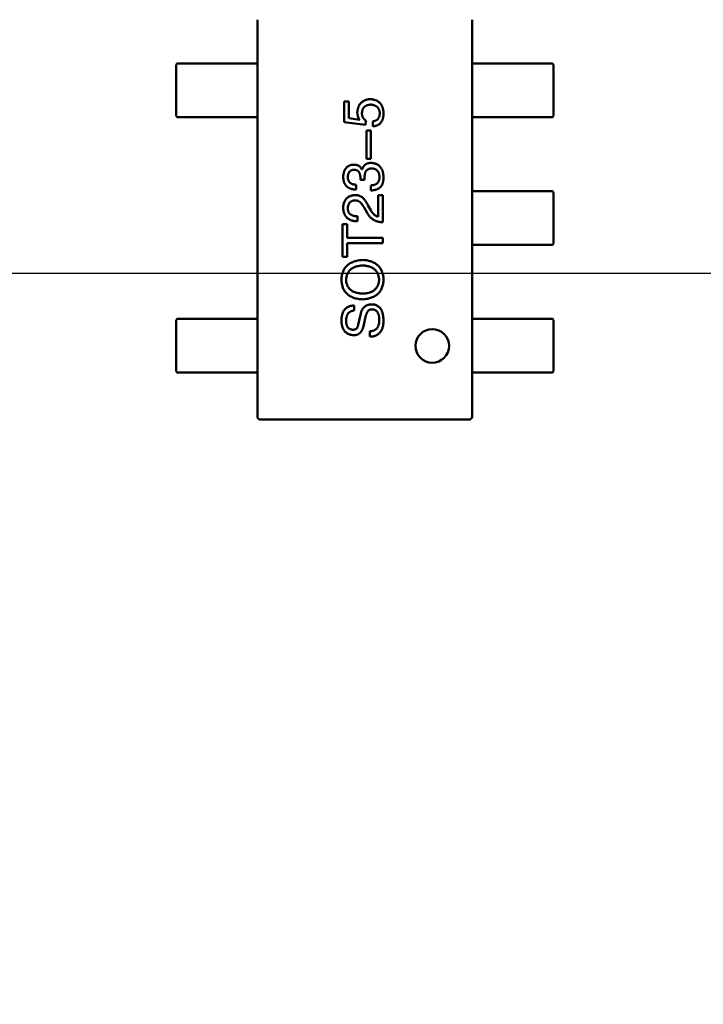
# Model space of a CAD drawing. Header units: millimetres. Extents: x 37 to 395, y 164 to 266.
# Tile 34 of 47: x 351.41 to 356.5, y 192.19 to 199.52. Entities that reach past the tile are written whole.
import ezdxf

# ---------------------------------------------------------------- set-up
doc = ezdxf.new("R2010")
doc.units = ezdxf.units.MM
doc.header["$LTSCALE"] = 0.75
doc.layers.add('Visible', color=7, linetype='Continuous', lineweight=50)
doc.layers.add('尺寸标注', color=3, linetype='Continuous', lineweight=25)
doc.styles.get("Standard").update_dxf_attribs({"font": 'arial.ttf'})
doc.dimstyles.new('Dim-ISO-25', dxfattribs={"dimtxt": 3.5, "dimasz": 3.5, "dimexe": 2.1, "dimexo": 2.1, "dimgap": 1.4, "dimtad": 1, "dimzin": 12, "dimdsep": 46, "dimtxsty": 'Standard', "dimcen": 0, "dimazin": 3, "dimtp": 0.1, "dimtm": 0.1, "dimtfac": 0.714286, "dimtmove": 0, "dimatfit": 3, "dimfxl": 1, "dimtzin": 12, "dimarcsym": 0})

# ---------------------------------------------------------------- blocks, each defined once
blk = doc.blocks.new('*D18')
at = {"layer": 'Defpoints', "color": 0, "transparency": 16777216}
for p in [(324.3693, 197.6323), (358.7844, 187.7224), (374.5892, 187.7224)]:
    blk.add_point(p, dxfattribs=at)
at = {"layer": '尺寸标注', "color": 0, "lineweight": -2, "transparency": 16777216}
for p, q in [((326.4693, 197.6323), (376.6892, 197.6323)), ((374.5892, 194.1323), (374.5892, 191.2224)), ((360.8844, 187.7224), (376.6892, 187.7224))]:
    blk.add_line(p, q, dxfattribs=at)
at = {"layer": '尺寸标注', "color": 0, "transparency": 16777216}
for points in [[(374.0059, 194.1323), (375.1726, 194.1323), (374.5892, 197.6323)], [(374.0059, 191.2224), (375.1726, 191.2224), (374.5892, 187.7224)]]:
    blk.add_solid(points, dxfattribs=at)
at = {"layer": '尺寸标注', "color": 0, "transparency": 16777216, "insert": (371.9128, 192.6773), "char_height": 2.5, "attachment_point": 5, "rotation": 90}
blk.add_mtext('9.9', dxfattribs=at)
blk = doc.blocks.new('*D20')
at = {"layer": 'Defpoints', "color": 0, "transparency": 16777216}
for p in [(318.6376, 220.4329), (358.784, 187.735), (392.6929, 187.735)]:
    blk.add_point(p, dxfattribs=at)
at = {"layer": '尺寸标注', "color": 0, "lineweight": -2, "transparency": 16777216}
for p, q in [((320.7376, 220.4329), (394.7929, 220.4329)), ((392.6929, 216.9329), (392.6929, 191.235)), ((360.884, 187.735), (394.7929, 187.735))]:
    blk.add_line(p, q, dxfattribs=at)
at = {"layer": '尺寸标注', "color": 0, "transparency": 16777216}
for points in [[(392.1096, 216.9329), (393.2763, 216.9329), (392.6929, 220.4329)], [(392.1096, 191.235), (393.2763, 191.235), (392.6929, 187.735)]]:
    blk.add_solid(points, dxfattribs=at)
at = {"layer": '尺寸标注', "color": 0, "transparency": 16777216, "insert": (390.0156, 204.0839), "char_height": 2.5, "attachment_point": 5, "rotation": 90}
blk.add_mtext('32.7', dxfattribs=at)

msp = doc.modelspace()

# ---------------------------------------------------------------- linework, layer by layer
at = {"layer": 'Visible'}
for p, q in [((353.177, 199.5189), (353.177, 199.5194)), ((353.177, 199.5189), (353.177, 196.5689)), ((354.777, 199.5194), (354.777, 199.5189)), ((354.777, 196.5689), (354.777, 199.5189)), ((352.5736, 198.8039), (352.5736, 199.1839)), ((352.5836, 199.1939), (352.7331, 199.1939)), ((352.7331, 199.1939), (352.7907, 199.1939)), ((352.7907, 199.1939), (352.9548, 199.1939)), ((353.138, 199.1939), (352.9548, 199.1939)), ((353.177, 199.1939), (353.138, 199.1939)), ((353.177, 199.1839), (353.177, 198.8039)), ((354.816, 199.1939), (354.777, 199.1939)), ((354.777, 198.8039), (354.777, 199.1839)), ((354.9992, 199.1939), (354.816, 199.1939)), ((354.9992, 199.1939), (355.1633, 199.1939)), ((355.1633, 199.1939), (355.221, 199.1939)), ((355.221, 199.1939), (355.3704, 199.1939)), ((355.3804, 199.1839), (355.3804, 198.8039)), ((353.8587, 198.9107), (353.8226, 198.9107)), ((353.8226, 198.9107), (353.8226, 198.7582)), ((353.8587, 198.7861), (353.8587, 198.9107)), ((352.7331, 198.7939), (352.5836, 198.7939)), ((352.7907, 198.7939), (352.7331, 198.7939)), ((352.9548, 198.7939), (352.7907, 198.7939)), ((352.9548, 198.7939), (353.138, 198.7939)), ((353.138, 198.7939), (353.177, 198.7939)), ((353.9816, 198.7369), (353.8226, 198.7582)), ((353.8587, 198.7861), (353.939, 198.7746)), ((353.9833, 198.768), (353.9816, 198.7369)), ((354.0374, 198.7631), (354.0374, 198.7254)), ((354.777, 198.7939), (354.816, 198.7939)), ((354.816, 198.7939), (354.9992, 198.7939)), ((355.1633, 198.7939), (354.9992, 198.7939)), ((355.221, 198.7939), (355.1633, 198.7939)), ((355.3704, 198.7939), (355.221, 198.7939)), ((353.9898, 198.6954), (353.9898, 198.4839)), ((354.021, 198.6954), (353.9898, 198.6954)), ((354.021, 198.4839), (354.021, 198.6954)), ((353.9898, 198.4839), (354.021, 198.4839)), ((353.957, 198.4048), (353.9554, 198.4048)), ((353.9439, 198.3475), (353.9439, 198.3278)), ((353.9439, 198.3278), (353.9751, 198.3278)), ((353.9751, 198.3278), (353.9751, 198.3458)), ((353.9128, 198.2556), (353.9128, 198.2917)), ((354.021, 198.2868), (354.021, 198.2491)), ((354.816, 198.2439), (354.777, 198.2439)), ((354.777, 197.8539), (354.777, 198.2339)), ((354.9992, 198.2439), (354.816, 198.2439)), ((354.9992, 198.2439), (355.1633, 198.2439)), ((355.1633, 198.2439), (355.221, 198.2439)), ((355.221, 198.2439), (355.3704, 198.2439)), ((355.3804, 198.2339), (355.3804, 197.8539)), ((354.0767, 198.2143), (354.0767, 198.0536)), ((354.1111, 198.2143), (354.0767, 198.2143)), ((354.1111, 198.0127), (354.1111, 198.2143)), ((353.9947, 198.0815), (353.9718, 198.1209)), ((354.0029, 198.134), (354.021, 198.1028)), ((353.9226, 198.0192), (353.9226, 198.0569)), ((353.8111, 197.9978), (353.8111, 197.7552)), ((353.8455, 197.9978), (353.8111, 197.9978)), ((353.8455, 197.8961), (353.8455, 197.9978)), ((354.1111, 197.8961), (353.8455, 197.8961)), ((354.1111, 197.8568), (354.1111, 197.8961)), ((353.8455, 197.8568), (354.1111, 197.8568)), ((353.8455, 197.7552), (353.8455, 197.8568)), ((354.777, 197.8439), (354.816, 197.8439)), ((354.816, 197.8439), (354.9992, 197.8439)), ((355.1633, 197.8439), (354.9992, 197.8439)), ((355.221, 197.8439), (355.1633, 197.8439)), ((355.3704, 197.8439), (355.221, 197.8439)), ((353.8111, 197.7552), (353.8455, 197.7552)), ((353.898, 197.3555), (353.898, 197.3932)), ((352.5736, 196.9039), (352.5736, 197.2839)), ((352.5836, 197.2939), (352.7331, 197.2939)), ((352.7331, 197.2939), (352.7907, 197.2939)), ((352.7907, 197.2939), (352.9548, 197.2939)), ((353.138, 197.2939), (352.9548, 197.2939)), ((353.177, 197.2939), (353.138, 197.2939)), ((353.177, 197.2839), (353.177, 196.9039)), ((353.9275, 197.249), (353.9472, 197.3342)), ((353.98, 197.2982), (353.9669, 197.2359)), ((354.816, 197.2939), (354.777, 197.2939)), ((354.777, 196.9039), (354.777, 197.2839)), ((354.9992, 197.2939), (354.816, 197.2939)), ((354.9992, 197.2939), (355.1633, 197.2939)), ((355.1633, 197.2939), (355.221, 197.2939)), ((355.221, 197.2939), (355.3704, 197.2939)), ((355.3804, 197.2839), (355.3804, 196.9039)), ((354.0144, 197.2014), (354.0144, 197.1621)), ((352.7331, 196.8939), (352.5836, 196.8939)), ((352.7907, 196.8939), (352.7331, 196.8939)), ((352.9548, 196.8939), (352.7907, 196.8939)), ((352.9548, 196.8939), (353.138, 196.8939)), ((353.138, 196.8939), (353.177, 196.8939)), ((354.777, 196.8939), (354.816, 196.8939)), ((354.816, 196.8939), (354.9992, 196.8939)), ((355.1633, 196.8939), (354.9992, 196.8939)), ((355.221, 196.8939), (355.1633, 196.8939)), ((355.3704, 196.8939), (355.221, 196.8939)), ((353.177, 196.5685), (353.177, 196.5689)), ((354.777, 196.5689), (354.777, 196.5685)), ((353.202, 196.5439), (353.2016, 196.5439)), ((353.202, 196.5439), (354.752, 196.5439)), ((354.7525, 196.5439), (354.752, 196.5439))]:
    msp.add_line(p, q, dxfattribs=at)
at = {"layer": 'Visible', "extrusion": (0, 0, -1)}
msp.add_circle((-354.4787, 197.0923), 0.125, dxfattribs=at)
for centre, start, end in [((-352.5836, 199.1839), 360, 90), ((-355.3704, 199.1839), 90, 180), ((-352.5836, 198.8039), 270, 360), ((-355.3704, 198.8039), 180, 270), ((-355.3704, 198.2339), 90, 180), ((-355.3704, 197.8539), 180, 270), ((-352.5836, 197.2839), 360, 90), ((-355.3704, 197.2839), 90, 180), ((-352.5836, 196.9039), 270, 360), ((-355.3704, 196.9039), 180, 270)]:
    msp.add_arc(centre, 0.01, start, end, dxfattribs=at)
at = {"layer": 'Visible'}
for centre, radius, start, end in [((354.0131, 198.8293), 0.0921, 179.37068, 216.44671), ((353.202, 196.5689), 0.025, 181.04325, 268.95676), ((354.752, 196.5689), 0.025, 271.04325, 358.95676)]:
    msp.add_arc(centre, radius, start, end, dxfattribs=at)
for points, knots in [([(353.921, 198.8303), (353.9214, 198.8341), (353.9221, 198.8413), (353.9241, 198.8518), (353.9266, 198.8617), (353.9298, 198.8708), (353.9336, 198.8793), (353.9379, 198.8872), (353.9431, 198.8944), (353.9487, 198.9009), (353.955, 198.9068), (353.9619, 198.912), (353.9694, 198.9164), (353.9775, 198.9203), (353.9863, 198.9234), (353.9957, 198.9259), (354.0056, 198.9277), (354.0125, 198.9284), (354.016, 198.9287)], [0, 0, 0, 0, 0.074169, 0.144191, 0.211174, 0.274715, 0.33616, 0.395289, 0.452703, 0.509444, 0.565799, 0.622393, 0.679639, 0.738541, 0.799819, 0.863216, 0.929944, 1, 1, 1, 1]), ([(354.016, 198.9287), (354.02, 198.9283), (354.0277, 198.9276), (354.039, 198.9258), (354.0494, 198.923), (354.0591, 198.9197), (354.0681, 198.9156), (354.0762, 198.9106), (354.0837, 198.9049), (354.0904, 198.8985), (354.0962, 198.8913), (354.1014, 198.8834), (354.1058, 198.8747), (354.1094, 198.8653), (354.1122, 198.8551), (354.1142, 198.8442), (354.1156, 198.8326), (354.1159, 198.8246), (354.116, 198.8205)], [0, 0, 0, 0, 0.072059, 0.140306, 0.204979, 0.266634, 0.325874, 0.383142, 0.43925, 0.494606, 0.550243, 0.607052, 0.665283, 0.725601, 0.788702, 0.855342, 0.925663, 1, 1, 1, 1]), ([(354.021, 198.8877), (354.0184, 198.8875), (354.0135, 198.8872), (354.0064, 198.8861), (353.9997, 198.8846), (353.9936, 198.8826), (353.9878, 198.8802), (353.9825, 198.8773), (353.9777, 198.874), (353.9733, 198.8702), (353.9694, 198.8659), (353.966, 198.8612), (353.9631, 198.856), (353.9606, 198.8504), (353.9585, 198.8444), (353.957, 198.8379), (353.9559, 198.831), (353.9556, 198.8262), (353.9554, 198.8238)], [0, 0, 0, 0, 0.073549, 0.143536, 0.210228, 0.273048, 0.333445, 0.391906, 0.448817, 0.504546, 0.560621, 0.616911, 0.67411, 0.733659, 0.795545, 0.859934, 0.928168, 1, 1, 1, 1]), ([(353.9554, 198.8238), (353.9555, 198.821), (353.9556, 198.8155), (353.957, 198.8074), (353.9592, 198.7998), (353.9622, 198.7926), (353.9662, 198.7857), (353.971, 198.7794), (353.9767, 198.7733), (353.981, 198.7698), (353.9833, 198.768)], [0, 0, 0, 0, 0.129611, 0.255135, 0.377151, 0.497362, 0.617547, 0.740801, 0.867529, 1, 1, 1, 1]), ([(354.0882, 198.8271), (354.0879, 198.8293), (354.0874, 198.8337), (354.0862, 198.8401), (354.0844, 198.8461), (354.0822, 198.8517), (354.0796, 198.857), (354.0765, 198.8618), (354.0729, 198.8662), (354.069, 198.8702), (354.0645, 198.8738), (354.0596, 198.877), (354.0543, 198.8798), (354.0485, 198.8822), (354.0422, 198.8842), (354.0356, 198.8858), (354.0284, 198.887), (354.0235, 198.8875), (354.021, 198.8877)], [0, 0, 0, 0, 0.067726, 0.132546, 0.194993, 0.254797, 0.312461, 0.369383, 0.42535, 0.481426, 0.538244, 0.596335, 0.656445, 0.71861, 0.783506, 0.852071, 0.923924, 1, 1, 1, 1]), ([(354.0374, 198.7631), (354.0394, 198.7634), (354.0434, 198.7641), (354.0492, 198.7654), (354.0546, 198.7673), (354.0596, 198.7694), (354.0642, 198.7721), (354.0684, 198.7751), (354.0721, 198.7785), (354.0756, 198.7823), (354.0786, 198.7865), (354.0811, 198.7912), (354.0833, 198.7962), (354.0851, 198.8016), (354.0865, 198.8074), (354.0874, 198.8136), (354.0881, 198.8202), (354.0881, 198.8247), (354.0882, 198.8271)], [0, 0, 0, 0, 0.06824, 0.133365, 0.195311, 0.254979, 0.31258, 0.369355, 0.42502, 0.480685, 0.537071, 0.594926, 0.654594, 0.71717, 0.782295, 0.851087, 0.923352, 1, 1, 1, 1]), ([(354.116, 198.8205), (354.1159, 198.817), (354.1157, 198.8101), (354.1146, 198.8002), (354.1129, 198.7908), (354.1107, 198.7821), (354.1078, 198.7739), (354.1043, 198.7664), (354.1004, 198.7595), (354.0956, 198.7533), (354.0905, 198.7475), (354.0846, 198.7426), (354.0782, 198.7381), (354.0711, 198.7343), (354.0635, 198.7311), (354.0553, 198.7285), (354.0466, 198.7266), (354.0405, 198.7258), (354.0374, 198.7254)], [0, 0, 0, 0, 0.07675, 0.149009, 0.217978, 0.283063, 0.345633, 0.405367, 0.463029, 0.519693, 0.575209, 0.63084, 0.687188, 0.744755, 0.80458, 0.866456, 0.931455, 1, 1, 1, 1]), ([(353.957, 198.4048), (353.9577, 198.4068), (353.9589, 198.4107), (353.9612, 198.4163), (353.9638, 198.4215), (353.9666, 198.4263), (353.9699, 198.4308), (353.9733, 198.4348), (353.9771, 198.4385), (353.9811, 198.4418), (353.9855, 198.4447), (353.9902, 198.4472), (353.9951, 198.4493), (354.0004, 198.451), (354.0059, 198.4524), (354.0118, 198.4533), (354.0179, 198.4539), (354.0221, 198.454), (354.0242, 198.454)], [0, 0, 0, 0, 0.069445, 0.136039, 0.200011, 0.261745, 0.322328, 0.381403, 0.438864, 0.496655, 0.554398, 0.612391, 0.672266, 0.733005, 0.79604, 0.861293, 0.928785, 1, 1, 1, 1]), ([(354.0242, 198.454), (354.0278, 198.4538), (354.0348, 198.4532), (354.0449, 198.4514), (354.0544, 198.449), (354.0631, 198.4457), (354.0713, 198.4417), (354.0787, 198.4369), (354.0855, 198.4313), (354.0916, 198.425), (354.097, 198.4179), (354.1018, 198.41), (354.1059, 198.4015), (354.1092, 198.3921), (354.112, 198.382), (354.1141, 198.3712), (354.1155, 198.3596), (354.1158, 198.3516), (354.116, 198.3475)], [0, 0, 0, 0, 0.068236, 0.132937, 0.194125, 0.253174, 0.310181, 0.365986, 0.421096, 0.476216, 0.532352, 0.590232, 0.649824, 0.71274, 0.778406, 0.848058, 0.921922, 1, 1, 1, 1]), ([(353.816, 198.3507), (353.8162, 198.3542), (353.8165, 198.3609), (353.8179, 198.3706), (353.8196, 198.3797), (353.822, 198.3882), (353.8248, 198.3961), (353.8283, 198.4033), (353.8322, 198.41), (353.8368, 198.4159), (353.8419, 198.4213), (353.8476, 198.426), (353.8538, 198.4301), (353.8606, 198.4336), (353.868, 198.4364), (353.8758, 198.4386), (353.8843, 198.4402), (353.8901, 198.4406), (353.8931, 198.4409)], [0, 0, 0, 0, 0.077845, 0.151584, 0.221397, 0.287366, 0.350104, 0.410398, 0.467998, 0.524388, 0.579979, 0.635152, 0.690917, 0.747936, 0.806661, 0.867861, 0.932479, 1, 1, 1, 1]), ([(353.8964, 198.4032), (353.8946, 198.403), (353.8911, 198.4027), (353.886, 198.4017), (353.8813, 198.4004), (353.8769, 198.3987), (353.8728, 198.3966), (353.8692, 198.3941), (353.8657, 198.3913), (353.8627, 198.3881), (353.86, 198.3845), (353.8576, 198.3805), (353.8555, 198.3762), (353.8538, 198.3715), (353.8525, 198.3664), (353.8515, 198.361), (353.8507, 198.3552), (353.8506, 198.3512), (353.8505, 198.3491)], [0, 0, 0, 0, 0.067655, 0.132224, 0.194132, 0.253145, 0.309858, 0.366002, 0.421361, 0.47702, 0.532632, 0.590536, 0.65067, 0.713258, 0.779588, 0.848803, 0.921949, 1, 1, 1, 1]), ([(353.8931, 198.4409), (353.8968, 198.4408), (353.9039, 198.4406), (353.9141, 198.4389), (353.9233, 198.4361), (353.9317, 198.4322), (353.9391, 198.427), (353.9456, 198.4207), (353.9511, 198.4133), (353.9539, 198.4077), (353.9554, 198.4048)], [0, 0, 0, 0, 0.143686, 0.277942, 0.40333, 0.521785, 0.638573, 0.755208, 0.874773, 1, 1, 1, 1]), ([(353.9439, 198.3475), (353.9438, 198.3496), (353.9436, 198.3539), (353.9429, 198.3601), (353.9418, 198.3658), (353.9404, 198.3712), (353.9387, 198.3761), (353.9365, 198.3806), (353.9341, 198.3848), (353.9313, 198.3885), (353.9281, 198.3918), (353.9246, 198.3946), (353.9207, 198.3972), (353.9165, 198.3992), (353.912, 198.4009), (353.9071, 198.4021), (353.9019, 198.4029), (353.8982, 198.4031), (353.8964, 198.4032)], [0, 0, 0, 0, 0.079415, 0.154091, 0.22508, 0.29186, 0.355026, 0.415127, 0.472418, 0.528511, 0.583551, 0.638361, 0.693547, 0.750023, 0.807857, 0.868401, 0.932259, 1, 1, 1, 1]), ([(354.0292, 198.413), (354.027, 198.413), (354.0227, 198.4129), (354.0166, 198.4121), (354.0108, 198.4108), (354.0055, 198.409), (354.0006, 198.4066), (353.9961, 198.4036), (353.9921, 198.4002), (353.9885, 198.3962), (353.9853, 198.3918), (353.9825, 198.3868), (353.9802, 198.3812), (353.9784, 198.3751), (353.9768, 198.3685), (353.9758, 198.3614), (353.9751, 198.3538), (353.9751, 198.3485), (353.9751, 198.3458)], [0, 0, 0, 0, 0.066518, 0.129194, 0.188613, 0.245254, 0.300032, 0.353805, 0.407079, 0.461108, 0.516272, 0.574141, 0.634837, 0.699275, 0.767504, 0.840272, 0.917505, 1, 1, 1, 1]), ([(354.0865, 198.3491), (354.0864, 198.3515), (354.086, 198.3563), (354.085, 198.3632), (354.0836, 198.3697), (354.0818, 198.3758), (354.0797, 198.3814), (354.077, 198.3865), (354.0741, 198.3912), (354.0707, 198.3955), (354.0668, 198.3992), (354.0627, 198.4027), (354.058, 198.4055), (354.053, 198.4079), (354.0476, 198.4099), (354.0418, 198.4114), (354.0356, 198.4125), (354.0313, 198.4129), (354.0292, 198.413)], [0, 0, 0, 0, 0.076694, 0.149502, 0.218019, 0.283183, 0.345589, 0.405199, 0.462852, 0.519478, 0.575313, 0.630559, 0.687006, 0.744638, 0.804006, 0.866059, 0.931486, 1, 1, 1, 1]), ([(353.9128, 198.2556), (353.9089, 198.2558), (353.9015, 198.256), (353.8906, 198.2573), (353.8805, 198.2593), (353.8712, 198.262), (353.8625, 198.2655), (353.8546, 198.2696), (353.8474, 198.2745), (353.8409, 198.2801), (353.8352, 198.2864), (353.8302, 198.2935), (353.826, 198.3013), (353.8225, 198.3099), (353.8197, 198.319), (353.8178, 198.329), (353.8164, 198.3396), (353.8162, 198.347), (353.816, 198.3507)], [0, 0, 0, 0, 0.074804, 0.144899, 0.211458, 0.274554, 0.334363, 0.392059, 0.448123, 0.503024, 0.558154, 0.613471, 0.670844, 0.729926, 0.792003, 0.857405, 0.926768, 1, 1, 1, 1]), ([(353.8505, 198.3491), (353.8505, 198.3468), (353.8506, 198.3425), (353.8513, 198.3361), (353.8525, 198.3302), (353.8542, 198.3246), (353.8564, 198.3195), (353.8591, 198.3149), (353.8623, 198.3106), (353.866, 198.3068), (353.8701, 198.3034), (353.8748, 198.3005), (353.88, 198.2979), (353.8856, 198.2958), (353.8917, 198.2941), (353.8983, 198.2929), (353.9054, 198.292), (353.9102, 198.2918), (353.9128, 198.2917)], [0, 0, 0, 0, 0.069877, 0.136363, 0.198671, 0.257968, 0.315462, 0.370709, 0.425568, 0.479847, 0.535753, 0.592303, 0.651386, 0.713311, 0.778642, 0.84836, 0.921866, 1, 1, 1, 1]), ([(354.021, 198.2868), (354.0236, 198.2869), (354.0288, 198.2871), (354.0362, 198.288), (354.0431, 198.2893), (354.0496, 198.2912), (354.0555, 198.2934), (354.0609, 198.2962), (354.0658, 198.2994), (354.0702, 198.3031), (354.074, 198.3073), (354.0774, 198.3119), (354.0803, 198.3169), (354.0825, 198.3225), (354.0844, 198.3285), (354.0856, 198.335), (354.0864, 198.3419), (354.0865, 198.3466), (354.0865, 198.3491)], [0, 0, 0, 0, 0.07723, 0.149593, 0.217944, 0.282232, 0.34411, 0.402297, 0.458791, 0.513966, 0.568538, 0.623291, 0.679957, 0.737243, 0.798142, 0.86118, 0.928728, 1, 1, 1, 1]), ([(354.116, 198.3475), (354.116, 198.3447), (354.1159, 198.3392), (354.1155, 198.3313), (354.1147, 198.3239), (354.1136, 198.3168), (354.1123, 198.3103), (354.1106, 198.3042), (354.1086, 198.2986), (354.107, 198.2951), (354.1062, 198.2934)], [0, 0, 0, 0, 0.15115, 0.29371, 0.429149, 0.55661, 0.677302, 0.791017, 0.898045, 1, 1, 1, 1]), ([(354.1062, 198.2934), (354.1054, 198.2916), (354.1037, 198.2882), (354.1006, 198.2833), (354.0973, 198.2787), (354.0936, 198.2745), (354.0895, 198.2706), (354.085, 198.267), (354.0802, 198.2638), (354.075, 198.2609), (354.0695, 198.2583), (354.0636, 198.256), (354.0574, 198.2541), (354.0508, 198.2524), (354.0438, 198.2511), (354.0365, 198.25), (354.0289, 198.2494), (354.0236, 198.2492), (354.021, 198.2491)], [0, 0, 0, 0, 0.056906, 0.113264, 0.168825, 0.223843, 0.279195, 0.335267, 0.392098, 0.450414, 0.51054, 0.572219, 0.636652, 0.703156, 0.773102, 0.845505, 0.921063, 1, 1, 1, 1]), ([(353.816, 198.1209), (353.8163, 198.1244), (353.8168, 198.1314), (353.8183, 198.1415), (353.8205, 198.151), (353.8232, 198.1598), (353.8266, 198.168), (353.8306, 198.1755), (353.8353, 198.1824), (353.8405, 198.1886), (353.8464, 198.1941), (353.8529, 198.199), (353.86, 198.2032), (353.8677, 198.2068), (353.8761, 198.2097), (353.885, 198.2119), (353.8946, 198.2135), (353.9012, 198.214), (353.9046, 198.2143)], [0, 0, 0, 0, 0.074847, 0.14558, 0.212628, 0.276599, 0.337792, 0.396608, 0.453638, 0.509854, 0.565589, 0.621545, 0.678777, 0.737222, 0.798388, 0.862259, 0.929312, 1, 1, 1, 1]), ([(353.9029, 198.175), (353.9009, 198.1748), (353.8969, 198.1745), (353.8911, 198.1734), (353.8857, 198.1719), (353.8806, 198.1702), (353.876, 198.1679), (353.8717, 198.1652), (353.8678, 198.1621), (353.8643, 198.1587), (353.8612, 198.1547), (353.8585, 198.1504), (353.8562, 198.1456), (353.8542, 198.1405), (353.8528, 198.1349), (353.8515, 198.129), (353.8508, 198.1226), (353.8506, 198.1182), (353.8505, 198.1159)], [0, 0, 0, 0, 0.069456, 0.136175, 0.198596, 0.258993, 0.316838, 0.37342, 0.428889, 0.48454, 0.540119, 0.597644, 0.65702, 0.718534, 0.783117, 0.851564, 0.923888, 1, 1, 1, 1]), ([(353.9718, 198.1209), (353.9706, 198.1232), (353.9682, 198.1277), (353.9644, 198.1342), (353.9605, 198.1402), (353.9565, 198.1457), (353.9525, 198.1507), (353.9484, 198.1553), (353.9442, 198.1595), (353.9399, 198.163), (353.9356, 198.1663), (353.9311, 198.1689), (353.9266, 198.1711), (353.922, 198.1729), (353.9173, 198.1741), (353.9126, 198.1749), (353.9078, 198.1752), (353.9045, 198.1751), (353.9029, 198.175)], [0, 0, 0, 0, 0.084365, 0.165386, 0.24176, 0.314729, 0.38433, 0.449952, 0.513164, 0.5734, 0.630824, 0.68644, 0.740136, 0.792605, 0.844515, 0.896112, 0.947763, 1, 1, 1, 1]), ([(353.9046, 198.2143), (353.9071, 198.2144), (353.912, 198.2145), (353.9193, 198.2139), (353.9265, 198.2126), (353.9335, 198.2107), (353.9403, 198.2079), (353.9469, 198.2046), (353.9534, 198.2006), (353.9596, 198.1958), (353.9657, 198.1905), (353.9716, 198.1845), (353.9773, 198.1777), (353.9828, 198.1703), (353.9881, 198.1622), (353.9933, 198.1534), (353.9983, 198.144), (354.0014, 198.1374), (354.0029, 198.134)], [0, 0, 0, 0, 0.055083, 0.109453, 0.162685, 0.21614, 0.26961, 0.324284, 0.380202, 0.437433, 0.497084, 0.559152, 0.624288, 0.692446, 0.763862, 0.838743, 0.917269, 1, 1, 1, 1]), ([(353.9226, 198.0192), (353.9184, 198.0194), (353.9103, 198.0197), (353.8985, 198.021), (353.8875, 198.0231), (353.8773, 198.026), (353.8679, 198.0296), (353.8592, 198.0341), (353.8513, 198.0393), (353.8442, 198.0453), (353.8378, 198.0521), (353.8324, 198.0597), (353.8277, 198.068), (353.8237, 198.0771), (353.8206, 198.087), (353.8182, 198.0976), (353.8166, 198.109), (353.8162, 198.1168), (353.816, 198.1209)], [0, 0, 0, 0, 0.074935, 0.145873, 0.212498, 0.27598, 0.33603, 0.394042, 0.450372, 0.505546, 0.560812, 0.616481, 0.673265, 0.732328, 0.7938, 0.858943, 0.92718, 1, 1, 1, 1]), ([(353.8505, 198.1159), (353.8505, 198.1136), (353.8506, 198.1091), (353.8515, 198.1026), (353.8529, 198.0964), (353.8548, 198.0907), (353.8574, 198.0855), (353.8605, 198.0807), (353.8642, 198.0763), (353.8685, 198.0724), (353.8733, 198.0689), (353.8787, 198.0658), (353.8847, 198.0633), (353.8911, 198.0611), (353.8982, 198.0593), (353.9058, 198.0581), (353.914, 198.0572), (353.9197, 198.057), (353.9226, 198.0569)], [0, 0, 0, 0, 0.065945, 0.127767, 0.186553, 0.242898, 0.297728, 0.351599, 0.404854, 0.459191, 0.515338, 0.573322, 0.634405, 0.698538, 0.767039, 0.84022, 0.917406, 1, 1, 1, 1]), ([(354.021, 198.1028), (354.023, 198.0993), (354.0269, 198.0926), (354.0334, 198.0833), (354.04, 198.0752), (354.0469, 198.0684), (354.054, 198.0628), (354.0613, 198.0585), (354.0689, 198.0552), (354.0741, 198.0542), (354.0767, 198.0536)], [0, 0, 0, 0, 0.158292, 0.304606, 0.440272, 0.565336, 0.681745, 0.791834, 0.896966, 1, 1, 1, 1]), ([(354.1111, 198.0127), (354.1078, 198.0128), (354.1013, 198.013), (354.0918, 198.014), (354.0826, 198.0155), (354.0738, 198.0175), (354.0652, 198.0199), (354.0571, 198.023), (354.0493, 198.0265), (354.0418, 198.0306), (354.0347, 198.0352), (354.0279, 198.0403), (354.0215, 198.0459), (354.0154, 198.052), (354.0097, 198.0586), (354.0043, 198.0658), (353.9993, 198.0734), (353.9963, 198.0788), (353.9947, 198.0815)], [0, 0, 0, 0, 0.069512, 0.136307, 0.201431, 0.265186, 0.327322, 0.388242, 0.448098, 0.507757, 0.566952, 0.626243, 0.686026, 0.745963, 0.807549, 0.869906, 0.934172, 1, 1, 1, 1]), ([(353.8029, 197.5861), (353.8032, 197.5916), (353.8039, 197.6024), (353.8062, 197.618), (353.8098, 197.6326), (353.8144, 197.6462), (353.8203, 197.6589), (353.8273, 197.6705), (353.8356, 197.6812), (353.845, 197.6909), (353.8556, 197.6995), (353.8674, 197.7072), (353.8803, 197.7139), (353.8944, 197.7195), (353.9096, 197.7242), (353.926, 197.7278), (353.9436, 197.7306), (353.9557, 197.7316), (353.9619, 197.732)], [0, 0, 0, 0, 0.068404, 0.133351, 0.195034, 0.254442, 0.311776, 0.367479, 0.422913, 0.47825, 0.534578, 0.592177, 0.652079, 0.714535, 0.780143, 0.849324, 0.922433, 1, 1, 1, 1]), ([(353.9619, 197.732), (353.968, 197.7316), (353.9797, 197.7306), (353.9967, 197.7278), (354.0126, 197.7242), (354.0274, 197.7195), (354.041, 197.7139), (354.0535, 197.7072), (354.0649, 197.6995), (354.0752, 197.6908), (354.0843, 197.6812), (354.0923, 197.6705), (354.0991, 197.6589), (354.1049, 197.6462), (354.1094, 197.6326), (354.1128, 197.618), (354.1152, 197.6024), (354.1157, 197.5916), (354.116, 197.5861)], [0, 0, 0, 0, 0.07634, 0.148419, 0.216781, 0.281552, 0.343412, 0.402749, 0.460048, 0.516152, 0.571543, 0.627297, 0.683549, 0.741533, 0.801782, 0.864449, 0.930457, 1, 1, 1, 1]), ([(353.9619, 197.691), (353.9572, 197.6907), (353.9479, 197.6901), (353.9344, 197.6881), (353.9218, 197.6855), (353.91, 197.6823), (353.8991, 197.6782), (353.8891, 197.6734), (353.88, 197.668), (353.8717, 197.6617), (353.8643, 197.6548), (353.8578, 197.6471), (353.8522, 197.6387), (353.8474, 197.6296), (353.8435, 197.6197), (353.8406, 197.6092), (353.8384, 197.5979), (353.8377, 197.5901), (353.8374, 197.5861)], [0, 0, 0, 0, 0.079097, 0.153697, 0.224326, 0.291279, 0.35513, 0.415943, 0.474382, 0.530908, 0.586446, 0.641669, 0.696799, 0.752984, 0.811174, 0.871243, 0.933815, 1, 1, 1, 1]), ([(354.0833, 197.5861), (354.0829, 197.5901), (354.0823, 197.5979), (354.0801, 197.6091), (354.0772, 197.6197), (354.0735, 197.6296), (354.0687, 197.6387), (354.0632, 197.6471), (354.0569, 197.6548), (354.0497, 197.6617), (354.0417, 197.668), (354.0327, 197.6734), (354.023, 197.6782), (354.0124, 197.6823), (354.001, 197.6855), (353.9887, 197.6881), (353.9756, 197.6901), (353.9666, 197.6907), (353.9619, 197.691)], [0, 0, 0, 0, 0.067164, 0.130694, 0.191591, 0.250427, 0.307316, 0.362916, 0.418332, 0.473984, 0.530299, 0.588474, 0.649, 0.711927, 0.778273, 0.847993, 0.922058, 1, 1, 1, 1]), ([(353.9619, 197.4386), (353.9556, 197.439), (353.9434, 197.4398), (353.9257, 197.4425), (353.9091, 197.446), (353.8938, 197.4506), (353.8796, 197.4562), (353.8666, 197.4629), (353.8548, 197.4706), (353.8442, 197.4794), (353.8348, 197.4891), (353.8266, 197.5), (353.8196, 197.5119), (353.8138, 197.5247), (353.8093, 197.5386), (353.8059, 197.5536), (353.8037, 197.5695), (353.8032, 197.5805), (353.8029, 197.5861)], [0, 0, 0, 0, 0.077465, 0.1505, 0.219604, 0.284955, 0.34692, 0.406441, 0.463803, 0.519531, 0.574667, 0.629985, 0.685979, 0.743432, 0.802789, 0.865187, 0.930848, 1, 1, 1, 1]), ([(353.8374, 197.5861), (353.8376, 197.5821), (353.8382, 197.5742), (353.8402, 197.5627), (353.843, 197.552), (353.8468, 197.5421), (353.8514, 197.5329), (353.857, 197.5244), (353.8635, 197.5167), (353.8709, 197.5097), (353.8792, 197.5035), (353.8884, 197.498), (353.8985, 197.4934), (353.9094, 197.4894), (353.9213, 197.4861), (353.9341, 197.4838), (353.9477, 197.482), (353.9571, 197.4815), (353.9619, 197.4812)], [0, 0, 0, 0, 0.06667, 0.129658, 0.190139, 0.248038, 0.303867, 0.359209, 0.413876, 0.468829, 0.52527, 0.583633, 0.644086, 0.707738, 0.774507, 0.845482, 0.920473, 1, 1, 1, 1]), ([(354.116, 197.5861), (354.1157, 197.5806), (354.1152, 197.5697), (354.1128, 197.5539), (354.1094, 197.5392), (354.1049, 197.5254), (354.0991, 197.5126), (354.0923, 197.5007), (354.0843, 197.49), (354.0752, 197.4802), (354.0649, 197.4714), (354.0535, 197.4637), (354.041, 197.4569), (354.0274, 197.4512), (354.0126, 197.4465), (353.9967, 197.4428), (353.9797, 197.44), (353.968, 197.4391), (353.9619, 197.4386)], [0, 0, 0, 0, 0.069921, 0.13632, 0.199383, 0.259783, 0.318143, 0.374744, 0.430395, 0.485853, 0.541978, 0.599106, 0.658238, 0.719856, 0.78435, 0.852395, 0.924079, 1, 1, 1, 1]), ([(353.9619, 197.4812), (353.9666, 197.4815), (353.9758, 197.482), (353.9891, 197.4838), (354.0015, 197.4862), (354.013, 197.4894), (354.0237, 197.4934), (354.0336, 197.498), (354.0425, 197.5035), (354.0505, 197.5098), (354.0578, 197.5167), (354.0641, 197.5244), (354.0695, 197.5329), (354.0741, 197.5421), (354.0777, 197.5521), (354.0805, 197.5628), (354.0825, 197.5742), (354.083, 197.5821), (354.0833, 197.5861)], [0, 0, 0, 0, 0.078378, 0.152832, 0.222566, 0.289047, 0.352083, 0.412232, 0.470037, 0.52626, 0.581558, 0.636408, 0.692036, 0.748558, 0.807098, 0.868409, 0.93235, 1, 1, 1, 1]), ([(353.8029, 197.2768), (353.803, 197.2814), (353.8031, 197.2903), (353.8042, 197.3032), (353.8061, 197.3152), (353.8087, 197.3264), (353.812, 197.3367), (353.816, 197.3462), (353.8209, 197.3548), (353.8265, 197.3626), (353.8329, 197.3695), (353.84, 197.3755), (353.8478, 197.3807), (353.8565, 197.3849), (353.8658, 197.3883), (353.8759, 197.3909), (353.8867, 197.3926), (353.8942, 197.393), (353.898, 197.3932)], [0, 0, 0, 0, 0.080392, 0.155695, 0.22696, 0.293805, 0.357341, 0.417387, 0.475033, 0.53059, 0.584938, 0.639438, 0.694076, 0.750053, 0.807988, 0.868532, 0.932254, 1, 1, 1, 1]), ([(353.898, 197.3555), (353.8957, 197.3554), (353.8911, 197.355), (353.8846, 197.3538), (353.8784, 197.352), (353.8727, 197.3497), (353.8674, 197.3469), (353.8626, 197.3434), (353.8581, 197.3396), (353.854, 197.3351), (353.8505, 197.33), (353.8473, 197.3245), (353.8446, 197.3184), (353.8423, 197.3118), (353.8404, 197.3046), (353.8389, 197.2969), (353.8379, 197.2887), (353.8375, 197.283), (353.8374, 197.2801)], [0, 0, 0, 0, 0.06478, 0.125818, 0.184742, 0.241596, 0.29678, 0.35108, 0.405518, 0.460702, 0.517804, 0.576089, 0.63758, 0.702308, 0.770179, 0.84276, 0.919058, 1, 1, 1, 1]), ([(353.9472, 197.3342), (353.9479, 197.3369), (353.9493, 197.3422), (353.9519, 197.3499), (353.9549, 197.357), (353.9584, 197.3636), (353.9621, 197.3697), (353.9663, 197.3752), (353.9708, 197.3802), (353.9758, 197.3847), (353.9811, 197.3887), (353.9869, 197.3921), (353.993, 197.395), (353.9995, 197.3973), (354.0064, 197.3992), (354.0136, 197.4005), (354.0213, 197.4013), (354.0265, 197.4014), (354.0292, 197.4014)], [0, 0, 0, 0, 0.072751, 0.141929, 0.208516, 0.272182, 0.333757, 0.393208, 0.451364, 0.508429, 0.565683, 0.622944, 0.680993, 0.740593, 0.801273, 0.865119, 0.930889, 1, 1, 1, 1]), ([(354.0341, 197.3637), (354.0324, 197.3639), (354.0291, 197.3643), (354.0243, 197.3643), (354.0197, 197.3635), (354.0153, 197.3622), (354.0111, 197.3602), (354.0071, 197.3577), (354.0034, 197.3544), (353.9999, 197.3506), (353.9967, 197.3461), (353.9936, 197.3411), (353.9908, 197.3355), (353.9882, 197.3292), (353.9857, 197.3223), (353.9836, 197.3148), (353.9816, 197.3067), (353.9805, 197.301), (353.98, 197.2982)], [0, 0, 0, 0, 0.053261, 0.103726, 0.152241, 0.20033, 0.248334, 0.297765, 0.349381, 0.403176, 0.461175, 0.522521, 0.58908, 0.660373, 0.73694, 0.818802, 0.9068, 1, 1, 1, 1]), ([(354.0292, 197.4014), (354.0325, 197.4013), (354.0391, 197.401), (354.0487, 197.3995), (354.0576, 197.3969), (354.066, 197.3936), (354.0737, 197.3894), (354.0807, 197.3842), (354.0872, 197.3781), (354.0929, 197.3711), (354.0981, 197.3633), (354.1024, 197.3544), (354.1064, 197.3448), (354.1095, 197.3342), (354.1121, 197.3228), (354.1141, 197.3104), (354.1155, 197.2972), (354.1158, 197.2881), (354.116, 197.2834)], [0, 0, 0, 0, 0.061517, 0.119952, 0.175693, 0.229615, 0.282096, 0.334955, 0.388, 0.44231, 0.499094, 0.558437, 0.621096, 0.687954, 0.758841, 0.834074, 0.91461, 1, 1, 1, 1]), ([(354.0849, 197.2834), (354.0848, 197.2866), (354.0846, 197.2927), (354.0838, 197.3017), (354.0827, 197.31), (354.0813, 197.3178), (354.0794, 197.3249), (354.0772, 197.3315), (354.0745, 197.3375), (354.0715, 197.3428), (354.0681, 197.3475), (354.0644, 197.3517), (354.0603, 197.3553), (354.0557, 197.3582), (354.0508, 197.3605), (354.0456, 197.3622), (354.04, 197.3634), (354.0361, 197.3636), (354.0341, 197.3637)], [0, 0, 0, 0, 0.089755, 0.174059, 0.253071, 0.327468, 0.396613, 0.46183, 0.522444, 0.580263, 0.63432, 0.686889, 0.737513, 0.787901, 0.838496, 0.890164, 0.94383, 1, 1, 1, 1]), ([(353.8947, 197.1719), (353.8911, 197.1722), (353.8841, 197.1727), (353.8741, 197.1745), (353.8646, 197.1769), (353.8558, 197.1801), (353.8477, 197.1841), (353.8402, 197.1888), (353.8335, 197.1943), (353.8274, 197.2006), (353.8219, 197.2075), (353.8172, 197.2152), (353.8131, 197.2237), (353.8097, 197.2329), (353.807, 197.2428), (353.8049, 197.2535), (353.8035, 197.2649), (353.8031, 197.2728), (353.8029, 197.2768)], [0, 0, 0, 0, 0.068836, 0.134105, 0.195732, 0.255164, 0.312673, 0.368551, 0.4239, 0.479226, 0.535243, 0.592641, 0.652406, 0.714422, 0.779917, 0.849421, 0.922396, 1, 1, 1, 1]), ([(353.8374, 197.2801), (353.8375, 197.2774), (353.8377, 197.2722), (353.8384, 197.2645), (353.8396, 197.2574), (353.8411, 197.2508), (353.8431, 197.2448), (353.8453, 197.2392), (353.8481, 197.2342), (353.8511, 197.2297), (353.8547, 197.2258), (353.8585, 197.2223), (353.8628, 197.2194), (353.8675, 197.217), (353.8725, 197.2152), (353.8779, 197.2138), (353.8838, 197.213), (353.8878, 197.2129), (353.8898, 197.2129)], [0, 0, 0, 0, 0.084203, 0.163004, 0.23749, 0.307054, 0.372941, 0.434825, 0.493521, 0.549046, 0.603712, 0.656607, 0.709869, 0.763474, 0.818856, 0.875778, 0.93657, 1, 1, 1, 1]), ([(354.0144, 197.2014), (354.0172, 197.2015), (354.0226, 197.2018), (354.0304, 197.2029), (354.0378, 197.2047), (354.0446, 197.2071), (354.0509, 197.2099), (354.0566, 197.2136), (354.0619, 197.2179), (354.0666, 197.2227), (354.0707, 197.2282), (354.0744, 197.2342), (354.0775, 197.241), (354.08, 197.2483), (354.0821, 197.2562), (354.0836, 197.2647), (354.0845, 197.2739), (354.0848, 197.2802), (354.0849, 197.2834)], [0, 0, 0, 0, 0.067961, 0.132534, 0.193672, 0.252403, 0.308678, 0.363904, 0.418121, 0.472753, 0.52822, 0.585973, 0.646018, 0.708979, 0.775045, 0.84596, 0.920665, 1, 1, 1, 1]), ([(354.116, 197.2834), (354.116, 197.2783), (354.1158, 197.2684), (354.1146, 197.2541), (354.1125, 197.241), (354.1098, 197.2291), (354.1061, 197.2184), (354.1016, 197.2088), (354.0963, 197.2003), (354.0919, 197.1956), (354.0898, 197.1932)], [0, 0, 0, 0, 0.160387, 0.308627, 0.445399, 0.572622, 0.690197, 0.799182, 0.90196, 1, 1, 1, 1]), ([(353.8898, 197.2129), (353.8924, 197.213), (353.8974, 197.2132), (353.9044, 197.2149), (353.9105, 197.2178), (353.9158, 197.2218), (353.9202, 197.227), (353.9236, 197.2333), (353.9262, 197.2407), (353.9271, 197.2461), (353.9275, 197.249)], [0, 0, 0, 0, 0.134138, 0.255838, 0.370401, 0.482261, 0.596442, 0.718083, 0.851977, 1, 1, 1, 1]), ([(353.9669, 197.2359), (353.9661, 197.2333), (353.9646, 197.2282), (353.9618, 197.221), (353.959, 197.2142), (353.9557, 197.2079), (353.9521, 197.2022), (353.9484, 197.1969), (353.9442, 197.1921), (353.9399, 197.1879), (353.9352, 197.1841), (353.9303, 197.1808), (353.925, 197.1781), (353.9195, 197.1758), (353.9137, 197.1741), (353.9076, 197.1728), (353.9013, 197.1721), (353.8969, 197.172), (353.8947, 197.1719)], [0, 0, 0, 0, 0.077579, 0.15134, 0.221454, 0.288879, 0.352917, 0.414855, 0.474849, 0.533069, 0.58957, 0.64601, 0.702284, 0.759237, 0.816825, 0.876066, 0.936762, 1, 1, 1, 1]), ([(354.0898, 197.1932), (354.0877, 197.1906), (354.0835, 197.1854), (354.076, 197.1788), (354.0677, 197.1733), (354.0586, 197.1688), (354.0487, 197.1654), (354.038, 197.1632), (354.0264, 197.162), (354.0185, 197.162), (354.0144, 197.1621)], [0, 0, 0, 0, 0.118525, 0.23537, 0.351251, 0.469113, 0.591533, 0.719982, 0.855722, 1, 1, 1, 1])]:
    msp.add_open_spline(points, degree=3, knots=knots, dxfattribs=at)

# ---------------------------------------------------------------- dimensions: what is measured, and where the dimension line sits
at = {"layer": '尺寸标注'}
dim = msp.add_linear_dim(base=(392.6929, 187.735), p1=(318.6376, 220.4329), p2=(358.784, 187.735), angle=90, dimstyle='Dim-ISO-25', override={"dimtxt": 2.5, "dimtoh": 1}, dxfattribs=at)
dim.commit()
dim.dimension.update_dxf_attribs({"geometry": '*D20', "text_midpoint": (390.0156, 204.0839)})
dim = msp.add_linear_dim(base=(374.5892, 187.7224), p1=(324.3693, 197.6323), p2=(358.7844, 187.7224), angle=90, text='9.9', dimstyle='Dim-ISO-25', override={"dimtxt": 2.5, "dimtoh": 1}, dxfattribs=at)
dim.commit()
dim.dimension.update_dxf_attribs({"geometry": '*D18', "text_midpoint": (371.9128, 192.6773)})

doc.saveas('drawing.dxf')
